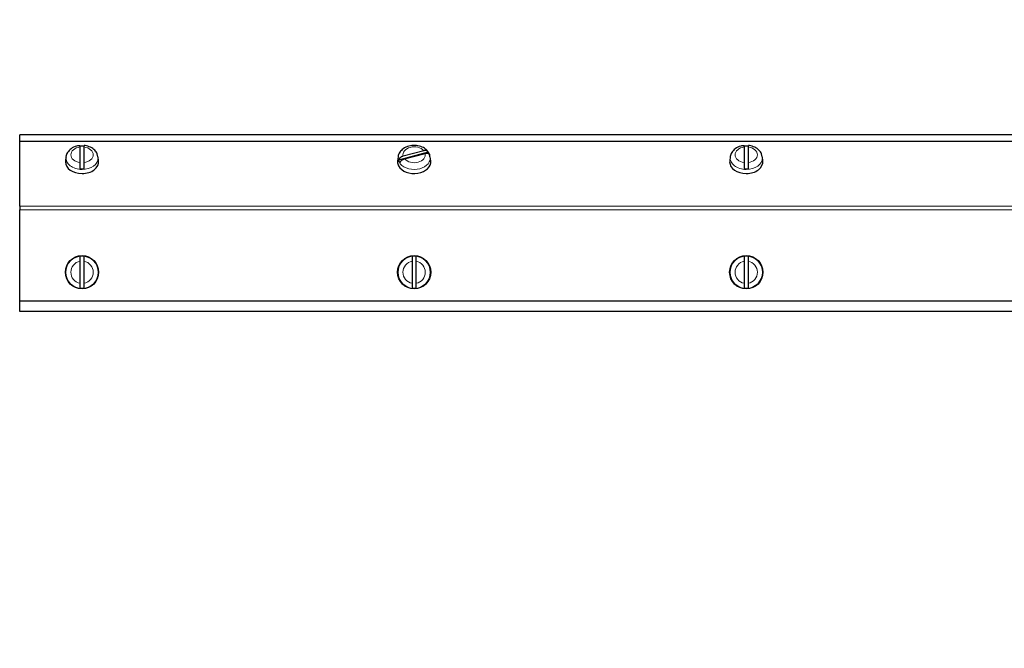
# Model space of a CAD drawing. Header units: inches. Extents: x 0 to 29700, y -16 to 21000.
# Tile 182 of 213: x 22118 to 22592, y 15259 to 15561. Entities that reach past the tile are written whole.
import ezdxf

# ---------------------------------------------------------------- set-up
doc = ezdxf.new("R2010")
doc.units = ezdxf.units.IN
doc.layers.add('1', color=7, linetype='Continuous', true_color=0xffffff)
doc.layers.add('254', color=7, linetype='Continuous', true_color=0xffffff)
doc.styles.add('latin_extended', font='simplex.shx')
doc.dimstyles.get("Standard").update_dxf_attribs({"dimtxt": 0.18, "dimasz": 0.18, "dimexe": 0.18, "dimexo": 0.0625, "dimgap": 0.09, "dimtad": 0, "dimtih": 1, "dimtoh": 1, "dimdec": 4, "dimzin": 0, "dimdsep": 46, "dimtxsty": 'Standard', "dimcen": 0.09, "dimadec": 0, "dimazin": 0, "dimtfac": 1, "dimtdec": 4, "dimtofl": 0, "dimtmove": 0, "dimatfit": 3, "dimfxl": 1, "dimtolj": 1, "dimtzin": 0, "dimarcsym": 0})

# ---------------------------------------------------------------- blocks, each defined once
blk = doc.blocks.new('_U6')
at = {"layer": '254', "color": 3, "linetype": 'Continuous', "lineweight": 13, "transparency": 16777216}
for p, q in [((27997.07, 16631.63), (27997.07, 12876.58)), ((18879.5, 15130.9), (18879.5, 12876.58)), ((19054.5, 12926.58), (27822.07, 12926.58))]:
    blk.add_line(p, q, dxfattribs=at)
at = {"layer": '254', "color": 3, "transparency": 16777216}
for points in [[(19054.5, 12955.75), (19054.5, 12897.41), (18879.5, 12926.58)], [(27822.07, 12897.41), (27822.07, 12955.75), (27997.07, 12926.58)]]:
    blk.add_solid(points, dxfattribs=at)
at = {"layer": 'Defpoints', "color": 0, "transparency": 16777216}
for p in [(27997.07, 16681.63), (18879.5, 15180.9), (27997.07, 12926.58)]:
    blk.add_point(p, dxfattribs=at)
at = {"layer": '254', "color": 2, "lineweight": 13, "transparency": 16777216, "insert": (23163.28, 13189.08), "char_height": 175, "attachment_point": 1, "style": 'latin_extended'}
blk.add_mtext('\\A1;9118', dxfattribs=at)

msp = doc.modelspace()

# ---------------------------------------------------------------- linework, layer by layer
at = {"layer": '1', "color": 2, "linetype": 'Continuous', "lineweight": 25}
for p, q in [((22117.999, 15502.795), (22117.999, 15505.939)), ((22817.999, 15505.939), (22117.999, 15505.939)), ((22117.999, 15502.648), (22117.999, 15502.795)), ((22117.999, 15471.638), (22117.999, 15502.648)), ((22146.999, 15500.066), (22146.999, 15492.589)), ((22148.999, 15492.589), (22148.999, 15500.066)), ((22314.825, 15497.545), (22300.471, 15493.747)), ((22312.6, 15498.3), (22302.696, 15495.679)), ((22303.397, 15494.355), (22313.301, 15496.975)), ((22466.999, 15500.066), (22466.999, 15492.589)), ((22468.999, 15492.589), (22468.999, 15500.066)), ((22140.029, 15493.428), (22139.999, 15492.933)), ((22140.257, 15495.259), (22140.029, 15493.428)), ((22155.968, 15493.428), (22155.74, 15495.259)), ((22300.029, 15493.428), (22299.999, 15492.933)), ((22300.257, 15495.259), (22300.029, 15493.428)), ((22315.968, 15493.428), (22315.74, 15495.259)), ((22460.029, 15493.428), (22459.999, 15492.933)), ((22460.257, 15495.259), (22460.029, 15493.428)), ((22475.968, 15493.428), (22475.74, 15495.259)), ((22117.991, 15474.967), (22118.003, 15474.967)), ((22117.991, 15474.614), (22118.003, 15474.614)), ((22117.999, 15471.638), (22117.999, 15469.87)), ((22117.999, 15426.015), (22117.999, 15469.87)), ((22118.003, 15464.36), (22117.991, 15464.36)), ((22117.991, 15464.007), (22118.003, 15464.007)), ((22118.003, 15464.007), (22117.991, 15464.007)), ((22118.003, 15463.66), (22117.991, 15463.66)), ((22146.999, 15445.041), (22146.999, 15434.467)), ((22148.999, 15434.467), (22148.999, 15445.041)), ((22306.999, 15445.041), (22306.999, 15434.467)), ((22308.999, 15434.467), (22308.999, 15445.041)), ((22466.999, 15445.041), (22466.999, 15434.467)), ((22468.999, 15434.467), (22468.999, 15445.041)), ((22117.999, 15425.797), (22117.999, 15426.015)), ((22117.999, 15420.925), (22117.999, 15425.797)), ((22813.416, 15420.925), (22117.999, 15420.925))]:
    msp.add_line(p, q, dxfattribs=at)
at = {"layer": '1', "color": 110, "linetype": 'Continuous', "lineweight": 13}
for p, q in [((22817.999, 15502.795), (22117.999, 15502.795)), ((22817.999, 15502.648), (22117.999, 15502.648)), ((22817.999, 15471.638), (22117.999, 15471.638)), ((22817.999, 15469.87), (22117.999, 15469.87)), ((22118.003, 15466.727), (22117.991, 15466.727)), ((22118.003, 15465.678), (22117.991, 15465.678)), ((22816.916, 15426.015), (22117.999, 15426.015)), ((22816.763, 15425.797), (22117.999, 15425.797))]:
    msp.add_line(p, q, dxfattribs=at)
at = {"layer": '1', "color": 2, "linetype": 'Continuous', "lineweight": 25}
for centre in [(22147.999, 15439.754), (22307.999, 15439.754), (22467.999, 15439.754)]:
    msp.add_circle(centre, 8, dxfattribs=at)
at = {"layer": '1', "color": 110, "linetype": 'Continuous', "lineweight": 13}
for centre in [(22147.999, 15439.754), (22307.999, 15439.754), (22467.999, 15439.754)]:
    msp.add_circle(centre, 7.772, dxfattribs=at)
for centre, start, end in [((22147.999, 15439.754), 100.71034, 259.28966), ((22147.999, 15439.754), 280.71034, 79.28966), ((22307.999, 15439.754), 100.71034, 259.28966), ((22307.999, 15439.754), 280.71034, 79.28966), ((22467.999, 15439.754), 100.71034, 259.28966), ((22467.999, 15439.754), 280.71034, 79.28966)]:
    msp.add_arc(centre, 5.381, start, end, dxfattribs=at)
at = {"layer": '1', "color": 2, "linetype": 'Continuous', "lineweight": 25}
for centre, start, end in [((22147.999, 15439.754), 82.56529, 97.43471), ((22307.999, 15439.754), 82.56529, 97.43471), ((22467.999, 15439.754), 82.56529, 97.43471), ((22147.999, 15439.754), 262.56529, 277.43471), ((22307.999, 15439.754), 262.56529, 277.43471), ((22467.999, 15439.754), 262.56529, 277.43471)]:
    msp.add_arc(centre, 7.728, start, end, dxfattribs=at)
at = {"layer": '1', "color": 110, "linetype": 'Continuous', "lineweight": 13}
for centre, major_axis, start_param, end_param in [((22147.999, 15496.327), (-5.381, 0), 4.8993196, 7.667051), ((22147.999, 15496.327), (-5.381, 0), 1.757727, 4.5254583), ((22307.999, 15496.327), (-5.381, 0), 3.6865587, 6.4542901), ((22307.999, 15496.327), (-5.381, 0), 0.5449661, 3.3126974), ((22467.999, 15496.327), (-5.381, 0), 4.8993196, 7.667051), ((22467.999, 15496.327), (-5.381, 0), 1.757727, 4.5254583), ((22147.999, 15494.778), (7.772, 0), 3.0606966, 4.712389), ((22147.999, 15494.778), (7.772, 0), 4.712389, 6.2831853), ((22147.999, 15494.778), (7.772, 0), 0, 0.097193), ((22307.999, 15494.778), (7.772, 0), 3.0560745, 3.4996281), ((22307.999, 15494.778), (7.772, 0), 3.4996281, 6.2831853), ((22307.999, 15494.778), (7.772, 0), 0, 0.0969887), ((22467.999, 15494.778), (7.772, 0), 3.0606966, 4.712389), ((22467.999, 15494.778), (7.772, 0), 4.712389, 6.2831853), ((22467.999, 15494.778), (7.772, 0), 0, 0.097193)]:
    msp.add_ellipse(centre, major_axis=major_axis, ratio=0.7071068, start_param=start_param, end_param=end_param, dxfattribs=at)
at = {"layer": '1', "color": 2, "linetype": 'Continuous', "lineweight": 25}
for centre, major_axis, start_param, end_param in [((22147.999, 15494.984), (7.728, 0), 1.4410362, 1.7005564), ((22307.999, 15494.984), (7.728, 0), 0.2282753, 0.4877955), ((22467.999, 15494.984), (7.728, 0), 1.4410362, 1.7005564), ((22147.999, 15492.933), (-8, 0), 0, 1.5707963), ((22147.999, 15492.933), (-8, 0), 1.5707963, 3.2292627), ((22307.999, 15492.933), (-8, 0), 0, 0.3580354), ((22307.999, 15494.984), (7.728, 0), 3.369868, 3.6293882), ((22307.999, 15492.933), (-8, 0), 0.3580354, 3.2292548), ((22467.999, 15492.933), (-8, 0), 0, 1.5707963), ((22467.999, 15492.933), (-8, 0), 1.5707963, 3.2292627), ((22147.999, 15494.984), (7.728, 0), 4.5826289, 4.8421491), ((22467.999, 15494.984), (7.728, 0), 4.5826289, 4.8421491)]:
    msp.add_ellipse(centre, major_axis=major_axis, ratio=0.7071068, start_param=start_param, end_param=end_param, dxfattribs=at)
for points, knots in [([(22147.007, 15500.701), (22146.439, 15500.681), (22144.897, 15500.48), (22142.686, 15499.4), (22141.022, 15497.597), (22140.232, 15496.076), (22140.29, 15495.284), (22140.299, 15495.203)], [0, 0, 0, 0, 0.1643105, 0.4682252, 0.7324263, 0.9729841, 1, 1, 1, 1]), ([(22146.999, 15500.784), (22146.999, 15500.784), (22146.999, 15500.784), (22146.999, 15500.783), (22146.999, 15500.781), (22146.999, 15500.776), (22146.999, 15500.773), (22146.999, 15500.754), (22146.999, 15500.726), (22146.999, 15500.669), (22146.999, 15500.647), (22146.999, 15500.61), (22146.999, 15500.597), (22146.999, 15500.57), (22146.999, 15500.555), (22146.999, 15500.48), (22146.999, 15500.41), (22146.999, 15500.252), (22146.999, 15500.164), (22146.999, 15500.066)], [0, 0, 0, 0, 0.0041489, 0.0041489, 0.059474, 0.059474, 0.114799, 0.114799, 0.3360993, 0.3360993, 0.4467494, 0.4467494, 0.5020745, 0.5020745, 0.5573995, 0.5573995, 0.7786998, 0.7786998, 1, 1, 1, 1]), ([(22148.999, 15500.066), (22148.999, 15500.164), (22148.999, 15500.252), (22148.999, 15500.41), (22148.999, 15500.48), (22148.999, 15500.571), (22148.999, 15500.598), (22148.999, 15500.648), (22148.999, 15500.669), (22148.999, 15500.727), (22148.999, 15500.754), (22148.999, 15500.773), (22148.999, 15500.776), (22148.999, 15500.781), (22148.999, 15500.783), (22148.999, 15500.784), (22148.999, 15500.785), (22148.999, 15500.785)], [0, 0, 0, 0, 0.2166383, 0.2166383, 0.4332767, 0.4332767, 0.5415958, 0.5415958, 0.649915, 0.649915, 0.8665534, 0.8665534, 0.9207129, 0.9207129, 0.9748725, 0.9748725, 1, 1, 1, 1]), ([(22155.625, 15495.313), (22155.6, 15495.813), (22155.373, 15496.976), (22154.153, 15498.64), (22152.144, 15500.039), (22150.26, 15500.674), (22149.159, 15500.753), (22148.999, 15500.76)], [0, 0, 0, 0, 0.1642998, 0.4063432, 0.666212, 0.9518404, 1, 1, 1, 1]), ([(22314.549, 15497.804), (22314.251, 15498.285), (22313.384, 15499.325), (22311.223, 15500.424), (22308.399, 15500.978), (22305.362, 15500.644), (22302.739, 15499.449), (22301.05, 15497.638), (22300.244, 15496.12), (22300.297, 15495.321), (22300.306, 15495.235)], [0, 0, 0, 0, 0.0972615, 0.2387068, 0.3926435, 0.5513837, 0.7144661, 0.8559382, 0.9846603, 1, 1, 1, 1]), ([(22314.825, 15497.545), (22314.798, 15497.633), (22314.76, 15497.716), (22314.688, 15497.831), (22314.662, 15497.868), (22314.618, 15497.921), (22314.603, 15497.939), (22314.572, 15497.973), (22314.555, 15497.989), (22314.47, 15498.071), (22314.393, 15498.128), (22314.265, 15498.202), (22314.22, 15498.225), (22314.15, 15498.256), (22314.127, 15498.266), (22314.078, 15498.285), (22314.053, 15498.294), (22313.926, 15498.337), (22313.82, 15498.362), (22313.651, 15498.387), (22313.594, 15498.394), (22313.506, 15498.4), (22313.476, 15498.401), (22313.416, 15498.403), (22313.386, 15498.404), (22313.233, 15498.403), (22313.109, 15498.394), (22312.857, 15498.36), (22312.73, 15498.334), (22312.6, 15498.3)], [0, 0, 0, 0, 0.125, 0.125, 0.1875, 0.1875, 0.21875, 0.21875, 0.25, 0.25, 0.375, 0.375, 0.4375, 0.4375, 0.46875, 0.46875, 0.5, 0.5, 0.625, 0.625, 0.6875, 0.6875, 0.71875, 0.71875, 0.75, 0.75, 0.875, 0.875, 1, 1, 1, 1]), ([(22313.301, 15496.975), (22313.43, 15497.009), (22313.558, 15497.035), (22313.81, 15497.07), (22313.935, 15497.079), (22314.118, 15497.079), (22314.178, 15497.077), (22314.295, 15497.069), (22314.353, 15497.063), (22314.521, 15497.038), (22314.628, 15497.012), (22314.754, 15496.97), (22314.779, 15496.961), (22314.828, 15496.942), (22314.899, 15496.912), (22314.966, 15496.877), (22315.094, 15496.803), (22315.17, 15496.746), (22315.256, 15496.665), (22315.273, 15496.648), (22315.304, 15496.614), (22315.319, 15496.597), (22315.363, 15496.543), (22315.389, 15496.507), (22315.461, 15496.391), (22315.499, 15496.309), (22315.526, 15496.22)], [0, 0, 0, 0, 0.125, 0.125, 0.25, 0.25, 0.3125, 0.3125, 0.375, 0.375, 0.5, 0.5, 0.53125, 0.53125, 0.5625, 0.625, 0.625, 0.75, 0.75, 0.78125, 0.78125, 0.8125, 0.8125, 0.875, 0.875, 1, 1, 1, 1]), ([(22467.007, 15500.701), (22466.439, 15500.681), (22464.897, 15500.48), (22462.686, 15499.4), (22461.022, 15497.597), (22460.232, 15496.076), (22460.29, 15495.284), (22460.299, 15495.203)], [0, 0, 0, 0, 0.1643105, 0.4682252, 0.7324263, 0.9729841, 1, 1, 1, 1]), ([(22466.999, 15500.784), (22466.999, 15500.784), (22466.999, 15500.784), (22466.999, 15500.783), (22466.999, 15500.781), (22466.999, 15500.776), (22466.999, 15500.773), (22466.999, 15500.754), (22466.999, 15500.726), (22466.999, 15500.669), (22466.999, 15500.647), (22466.999, 15500.61), (22466.999, 15500.597), (22466.999, 15500.57), (22466.999, 15500.555), (22466.999, 15500.48), (22466.999, 15500.41), (22466.999, 15500.252), (22466.999, 15500.164), (22466.999, 15500.066)], [0, 0, 0, 0, 0.0041489, 0.0041489, 0.059474, 0.059474, 0.114799, 0.114799, 0.3360993, 0.3360993, 0.4467494, 0.4467494, 0.5020745, 0.5020745, 0.5573995, 0.5573995, 0.7786998, 0.7786998, 1, 1, 1, 1]), ([(22468.999, 15500.066), (22468.999, 15500.164), (22468.999, 15500.252), (22468.999, 15500.41), (22468.999, 15500.48), (22468.999, 15500.571), (22468.999, 15500.598), (22468.999, 15500.648), (22468.999, 15500.669), (22468.999, 15500.727), (22468.999, 15500.754), (22468.999, 15500.773), (22468.999, 15500.776), (22468.999, 15500.781), (22468.999, 15500.783), (22468.999, 15500.784), (22468.999, 15500.785), (22468.999, 15500.785)], [0, 0, 0, 0, 0.2166383, 0.2166383, 0.4332767, 0.4332767, 0.5415958, 0.5415958, 0.649915, 0.649915, 0.8665534, 0.8665534, 0.9207129, 0.9207129, 0.9748725, 0.9748725, 1, 1, 1, 1]), ([(22475.625, 15495.313), (22475.6, 15495.813), (22475.373, 15496.976), (22474.153, 15498.64), (22472.144, 15500.039), (22470.26, 15500.674), (22469.159, 15500.753), (22468.999, 15500.76)], [0, 0, 0, 0, 0.1642998, 0.4063432, 0.666212, 0.9518404, 1, 1, 1, 1]), ([(22146.999, 15492.589), (22146.999, 15492.491), (22146.999, 15492.386), (22146.999, 15492.164), (22146.999, 15492.046), (22146.999, 15491.86), (22146.999, 15491.796), (22146.999, 15491.669), (22146.999, 15491.604), (22146.999, 15491.407), (22146.999, 15491.273), (22146.999, 15491.101), (22146.999, 15491.067), (22146.999, 15490.998), (22146.999, 15490.964), (22146.999, 15490.861), (22146.999, 15490.793), (22146.999, 15490.589), (22146.999, 15490.453), (22146.999, 15490.285), (22146.999, 15490.251), (22146.999, 15490.185), (22146.999, 15490.152), (22146.999, 15490.055), (22146.999, 15489.991), (22146.999, 15489.802), (22146.999, 15489.681), (22146.999, 15489.565)], [0, 0, 0, 0, 0.125, 0.125, 0.25, 0.25, 0.3125, 0.3125, 0.375, 0.375, 0.5, 0.5, 0.53125, 0.53125, 0.5625, 0.5625, 0.625, 0.625, 0.75, 0.75, 0.78125, 0.78125, 0.8125, 0.8125, 0.875, 0.875, 1, 1, 1, 1]), ([(22148.999, 15489.565), (22148.999, 15489.681), (22148.999, 15489.802), (22148.999, 15489.991), (22148.999, 15490.055), (22148.999, 15490.152), (22148.999, 15490.185), (22148.999, 15490.252), (22148.999, 15490.285), (22148.999, 15490.453), (22148.999, 15490.589), (22148.999, 15490.793), (22148.999, 15490.862), (22148.999, 15490.965), (22148.999, 15490.999), (22148.999, 15491.068), (22148.999, 15491.102), (22148.999, 15491.274), (22148.999, 15491.408), (22148.999, 15491.604), (22148.999, 15491.669), (22148.999, 15491.765), (22148.999, 15491.797), (22148.999, 15491.86), (22148.999, 15491.892), (22148.999, 15492.047), (22148.999, 15492.164), (22148.999, 15492.386), (22148.999, 15492.491), (22148.999, 15492.589)], [0, 0, 0, 0, 0.125, 0.125, 0.1875, 0.1875, 0.21875, 0.21875, 0.25, 0.25, 0.375, 0.375, 0.4375, 0.4375, 0.46875, 0.46875, 0.5, 0.5, 0.625, 0.625, 0.6875, 0.6875, 0.71875, 0.71875, 0.75, 0.75, 0.875, 0.875, 1, 1, 1, 1]), ([(22302.696, 15495.679), (22302.567, 15495.645), (22302.439, 15495.603), (22302.187, 15495.504), (22302.062, 15495.448), (22301.879, 15495.351), (22301.819, 15495.317), (22301.702, 15495.247), (22301.644, 15495.21), (22301.476, 15495.096), (22301.37, 15495.015), (22301.243, 15494.905), (22301.218, 15494.883), (22301.169, 15494.838), (22301.098, 15494.77), (22301.031, 15494.701), (22300.903, 15494.559), (22300.827, 15494.461), (22300.741, 15494.334), (22300.725, 15494.309), (22300.693, 15494.258), (22300.678, 15494.233), (22300.634, 15494.157), (22300.608, 15494.106), (22300.536, 15493.952), (22300.498, 15493.85), (22300.471, 15493.747)], [0, 0, 0, 0, 0.125, 0.125, 0.25, 0.25, 0.3125, 0.3125, 0.375, 0.375, 0.5, 0.5, 0.53125, 0.53125, 0.5625, 0.625, 0.625, 0.75, 0.75, 0.78125, 0.78125, 0.8125, 0.8125, 0.875, 0.875, 1, 1, 1, 1]), ([(22301.172, 15492.423), (22301.199, 15492.525), (22301.237, 15492.628), (22301.309, 15492.781), (22301.335, 15492.832), (22301.379, 15492.908), (22301.394, 15492.934), (22301.425, 15492.985), (22301.442, 15493.01), (22301.528, 15493.137), (22301.604, 15493.234), (22301.732, 15493.376), (22301.777, 15493.423), (22301.847, 15493.491), (22301.87, 15493.514), (22301.919, 15493.559), (22301.944, 15493.581), (22302.071, 15493.69), (22302.177, 15493.772), (22302.346, 15493.886), (22302.403, 15493.923), (22302.491, 15493.976), (22302.521, 15493.993), (22302.581, 15494.027), (22302.611, 15494.043), (22302.764, 15494.124), (22302.888, 15494.18), (22303.14, 15494.279), (22303.267, 15494.32), (22303.397, 15494.355)], [0, 0, 0, 0, 0.125, 0.125, 0.1875, 0.1875, 0.21875, 0.21875, 0.25, 0.25, 0.375, 0.375, 0.4375, 0.4375, 0.46875, 0.46875, 0.5, 0.5, 0.625, 0.625, 0.6875, 0.6875, 0.71875, 0.71875, 0.75, 0.75, 0.875, 0.875, 1, 1, 1, 1]), ([(22466.999, 15492.589), (22466.999, 15492.491), (22466.999, 15492.386), (22466.999, 15492.164), (22466.999, 15492.046), (22466.999, 15491.86), (22466.999, 15491.796), (22466.999, 15491.669), (22466.999, 15491.604), (22466.999, 15491.407), (22466.999, 15491.273), (22466.999, 15491.101), (22466.999, 15491.067), (22466.999, 15490.998), (22466.999, 15490.964), (22466.999, 15490.861), (22466.999, 15490.793), (22466.999, 15490.589), (22466.999, 15490.453), (22466.999, 15490.285), (22466.999, 15490.251), (22466.999, 15490.185), (22466.999, 15490.152), (22466.999, 15490.055), (22466.999, 15489.991), (22466.999, 15489.802), (22466.999, 15489.681), (22466.999, 15489.565)], [0, 0, 0, 0, 0.125, 0.125, 0.25, 0.25, 0.3125, 0.3125, 0.375, 0.375, 0.5, 0.5, 0.53125, 0.53125, 0.5625, 0.5625, 0.625, 0.625, 0.75, 0.75, 0.78125, 0.78125, 0.8125, 0.8125, 0.875, 0.875, 1, 1, 1, 1]), ([(22468.999, 15489.565), (22468.999, 15489.681), (22468.999, 15489.802), (22468.999, 15489.991), (22468.999, 15490.055), (22468.999, 15490.152), (22468.999, 15490.185), (22468.999, 15490.252), (22468.999, 15490.285), (22468.999, 15490.453), (22468.999, 15490.589), (22468.999, 15490.793), (22468.999, 15490.862), (22468.999, 15490.965), (22468.999, 15490.999), (22468.999, 15491.068), (22468.999, 15491.102), (22468.999, 15491.274), (22468.999, 15491.408), (22468.999, 15491.604), (22468.999, 15491.669), (22468.999, 15491.765), (22468.999, 15491.797), (22468.999, 15491.86), (22468.999, 15491.892), (22468.999, 15492.047), (22468.999, 15492.164), (22468.999, 15492.386), (22468.999, 15492.491), (22468.999, 15492.589)], [0, 0, 0, 0, 0.125, 0.125, 0.1875, 0.1875, 0.21875, 0.21875, 0.25, 0.25, 0.375, 0.375, 0.4375, 0.4375, 0.46875, 0.46875, 0.5, 0.5, 0.625, 0.625, 0.6875, 0.6875, 0.71875, 0.71875, 0.75, 0.75, 0.875, 0.875, 1, 1, 1, 1]), ([(22146.999, 15447.417), (22146.999, 15447.388), (22146.999, 15447.348), (22146.999, 15447.271), (22146.999, 15447.243), (22146.999, 15447.196), (22146.999, 15447.18), (22146.999, 15447.146), (22146.999, 15447.128), (22146.999, 15447.037), (22146.999, 15446.955), (22146.999, 15446.819), (22146.999, 15446.771), (22146.999, 15446.697), (22146.999, 15446.671), (22146.999, 15446.619), (22146.999, 15446.592), (22146.999, 15446.457), (22146.999, 15446.343), (22146.999, 15446.164), (22146.999, 15446.102), (22146.999, 15446.008), (22146.999, 15445.977), (22146.999, 15445.913), (22146.999, 15445.88), (22146.999, 15445.717), (22146.999, 15445.585), (22146.999, 15445.316), (22146.999, 15445.179), (22146.999, 15445.041)], [0, 0, 0, 0, 0.125, 0.125, 0.1875, 0.1875, 0.21875, 0.21875, 0.25, 0.25, 0.375, 0.375, 0.4375, 0.4375, 0.46875, 0.46875, 0.5, 0.5, 0.625, 0.625, 0.6875, 0.6875, 0.71875, 0.71875, 0.75, 0.75, 0.875, 0.875, 1, 1, 1, 1]), ([(22148.999, 15445.041), (22148.999, 15445.179), (22148.999, 15445.316), (22148.999, 15445.585), (22148.999, 15445.718), (22148.999, 15445.914), (22148.999, 15445.978), (22148.999, 15446.103), (22148.999, 15446.164), (22148.999, 15446.344), (22148.999, 15446.458), (22148.999, 15446.593), (22148.999, 15446.619), (22148.999, 15446.671), (22148.999, 15446.748), (22148.999, 15446.819), (22148.999, 15446.955), (22148.999, 15447.037), (22148.999, 15447.129), (22148.999, 15447.146), (22148.999, 15447.18), (22148.999, 15447.196), (22148.999, 15447.243), (22148.999, 15447.271), (22148.999, 15447.348), (22148.999, 15447.388), (22148.999, 15447.417)], [0, 0, 0, 0, 0.125, 0.125, 0.25, 0.25, 0.3125, 0.3125, 0.375, 0.375, 0.5, 0.5, 0.53125, 0.53125, 0.5625, 0.625, 0.625, 0.75, 0.75, 0.78125, 0.78125, 0.8125, 0.8125, 0.875, 0.875, 1, 1, 1, 1]), ([(22306.999, 15447.417), (22306.999, 15447.388), (22306.999, 15447.348), (22306.999, 15447.271), (22306.999, 15447.243), (22306.999, 15447.196), (22306.999, 15447.18), (22306.999, 15447.146), (22306.999, 15447.128), (22306.999, 15447.037), (22306.999, 15446.955), (22306.999, 15446.819), (22306.999, 15446.771), (22306.999, 15446.697), (22306.999, 15446.671), (22306.999, 15446.619), (22306.999, 15446.592), (22306.999, 15446.457), (22306.999, 15446.343), (22306.999, 15446.164), (22306.999, 15446.102), (22306.999, 15446.008), (22306.999, 15445.977), (22306.999, 15445.913), (22306.999, 15445.88), (22306.999, 15445.717), (22306.999, 15445.585), (22306.999, 15445.316), (22306.999, 15445.179), (22306.999, 15445.041)], [0, 0, 0, 0, 0.125, 0.125, 0.1875, 0.1875, 0.21875, 0.21875, 0.25, 0.25, 0.375, 0.375, 0.4375, 0.4375, 0.46875, 0.46875, 0.5, 0.5, 0.625, 0.625, 0.6875, 0.6875, 0.71875, 0.71875, 0.75, 0.75, 0.875, 0.875, 1, 1, 1, 1]), ([(22308.999, 15445.041), (22308.999, 15445.179), (22308.999, 15445.316), (22308.999, 15445.585), (22308.999, 15445.718), (22308.999, 15445.914), (22308.999, 15445.978), (22308.999, 15446.103), (22308.999, 15446.164), (22308.999, 15446.344), (22308.999, 15446.458), (22308.999, 15446.593), (22308.999, 15446.619), (22308.999, 15446.671), (22308.999, 15446.748), (22308.999, 15446.819), (22308.999, 15446.955), (22308.999, 15447.037), (22308.999, 15447.129), (22308.999, 15447.146), (22308.999, 15447.18), (22308.999, 15447.196), (22308.999, 15447.243), (22308.999, 15447.271), (22308.999, 15447.348), (22308.999, 15447.388), (22308.999, 15447.417)], [0, 0, 0, 0, 0.125, 0.125, 0.25, 0.25, 0.3125, 0.3125, 0.375, 0.375, 0.5, 0.5, 0.53125, 0.53125, 0.5625, 0.625, 0.625, 0.75, 0.75, 0.78125, 0.78125, 0.8125, 0.8125, 0.875, 0.875, 1, 1, 1, 1]), ([(22466.999, 15447.417), (22466.999, 15447.388), (22466.999, 15447.348), (22466.999, 15447.271), (22466.999, 15447.243), (22466.999, 15447.196), (22466.999, 15447.18), (22466.999, 15447.146), (22466.999, 15447.128), (22466.999, 15447.037), (22466.999, 15446.955), (22466.999, 15446.819), (22466.999, 15446.771), (22466.999, 15446.697), (22466.999, 15446.671), (22466.999, 15446.619), (22466.999, 15446.592), (22466.999, 15446.457), (22466.999, 15446.343), (22466.999, 15446.164), (22466.999, 15446.102), (22466.999, 15446.008), (22466.999, 15445.977), (22466.999, 15445.913), (22466.999, 15445.88), (22466.999, 15445.717), (22466.999, 15445.585), (22466.999, 15445.316), (22466.999, 15445.179), (22466.999, 15445.041)], [0, 0, 0, 0, 0.125, 0.125, 0.1875, 0.1875, 0.21875, 0.21875, 0.25, 0.25, 0.375, 0.375, 0.4375, 0.4375, 0.46875, 0.46875, 0.5, 0.5, 0.625, 0.625, 0.6875, 0.6875, 0.71875, 0.71875, 0.75, 0.75, 0.875, 0.875, 1, 1, 1, 1]), ([(22468.999, 15445.041), (22468.999, 15445.179), (22468.999, 15445.316), (22468.999, 15445.585), (22468.999, 15445.718), (22468.999, 15445.914), (22468.999, 15445.978), (22468.999, 15446.103), (22468.999, 15446.164), (22468.999, 15446.344), (22468.999, 15446.458), (22468.999, 15446.593), (22468.999, 15446.619), (22468.999, 15446.671), (22468.999, 15446.748), (22468.999, 15446.819), (22468.999, 15446.955), (22468.999, 15447.037), (22468.999, 15447.129), (22468.999, 15447.146), (22468.999, 15447.18), (22468.999, 15447.196), (22468.999, 15447.243), (22468.999, 15447.271), (22468.999, 15447.348), (22468.999, 15447.388), (22468.999, 15447.417)], [0, 0, 0, 0, 0.125, 0.125, 0.25, 0.25, 0.3125, 0.3125, 0.375, 0.375, 0.5, 0.5, 0.53125, 0.53125, 0.5625, 0.625, 0.625, 0.75, 0.75, 0.78125, 0.78125, 0.8125, 0.8125, 0.875, 0.875, 1, 1, 1, 1]), ([(22146.999, 15434.467), (22146.999, 15434.328), (22146.999, 15434.192), (22146.999, 15433.923), (22146.999, 15433.79), (22146.999, 15433.594), (22146.999, 15433.53), (22146.999, 15433.405), (22146.999, 15433.344), (22146.999, 15433.164), (22146.999, 15433.05), (22146.999, 15432.915), (22146.999, 15432.888), (22146.999, 15432.836), (22146.999, 15432.76), (22146.999, 15432.689), (22146.999, 15432.553), (22146.999, 15432.47), (22146.999, 15432.379), (22146.999, 15432.362), (22146.999, 15432.328), (22146.999, 15432.312), (22146.999, 15432.265), (22146.999, 15432.237), (22146.999, 15432.16), (22146.999, 15432.12), (22146.999, 15432.091)], [0, 0, 0, 0, 0.125, 0.125, 0.25, 0.25, 0.3125, 0.3125, 0.375, 0.375, 0.5, 0.5, 0.53125, 0.53125, 0.5625, 0.625, 0.625, 0.75, 0.75, 0.78125, 0.78125, 0.8125, 0.8125, 0.875, 0.875, 1, 1, 1, 1]), ([(22148.999, 15432.091), (22148.999, 15432.12), (22148.999, 15432.16), (22148.999, 15432.237), (22148.999, 15432.265), (22148.999, 15432.312), (22148.999, 15432.328), (22148.999, 15432.362), (22148.999, 15432.379), (22148.999, 15432.471), (22148.999, 15432.553), (22148.999, 15432.689), (22148.999, 15432.737), (22148.999, 15432.811), (22148.999, 15432.837), (22148.999, 15432.889), (22148.999, 15432.915), (22148.999, 15433.051), (22148.999, 15433.165), (22148.999, 15433.344), (22148.999, 15433.405), (22148.999, 15433.499), (22148.999, 15433.531), (22148.999, 15433.595), (22148.999, 15433.628), (22148.999, 15433.791), (22148.999, 15433.923), (22148.999, 15434.192), (22148.999, 15434.328), (22148.999, 15434.467)], [0, 0, 0, 0, 0.125, 0.125, 0.1875, 0.1875, 0.21875, 0.21875, 0.25, 0.25, 0.375, 0.375, 0.4375, 0.4375, 0.46875, 0.46875, 0.5, 0.5, 0.625, 0.625, 0.6875, 0.6875, 0.71875, 0.71875, 0.75, 0.75, 0.875, 0.875, 1, 1, 1, 1]), ([(22306.999, 15434.467), (22306.999, 15434.328), (22306.999, 15434.192), (22306.999, 15433.923), (22306.999, 15433.79), (22306.999, 15433.594), (22306.999, 15433.53), (22306.999, 15433.405), (22306.999, 15433.344), (22306.999, 15433.164), (22306.999, 15433.05), (22306.999, 15432.915), (22306.999, 15432.888), (22306.999, 15432.836), (22306.999, 15432.76), (22306.999, 15432.689), (22306.999, 15432.553), (22306.999, 15432.47), (22306.999, 15432.379), (22306.999, 15432.362), (22306.999, 15432.328), (22306.999, 15432.312), (22306.999, 15432.265), (22306.999, 15432.237), (22306.999, 15432.16), (22306.999, 15432.12), (22306.999, 15432.091)], [0, 0, 0, 0, 0.125, 0.125, 0.25, 0.25, 0.3125, 0.3125, 0.375, 0.375, 0.5, 0.5, 0.53125, 0.53125, 0.5625, 0.625, 0.625, 0.75, 0.75, 0.78125, 0.78125, 0.8125, 0.8125, 0.875, 0.875, 1, 1, 1, 1]), ([(22308.999, 15432.091), (22308.999, 15432.12), (22308.999, 15432.16), (22308.999, 15432.237), (22308.999, 15432.265), (22308.999, 15432.312), (22308.999, 15432.328), (22308.999, 15432.362), (22308.999, 15432.379), (22308.999, 15432.471), (22308.999, 15432.553), (22308.999, 15432.689), (22308.999, 15432.737), (22308.999, 15432.811), (22308.999, 15432.837), (22308.999, 15432.889), (22308.999, 15432.915), (22308.999, 15433.051), (22308.999, 15433.165), (22308.999, 15433.344), (22308.999, 15433.405), (22308.999, 15433.499), (22308.999, 15433.531), (22308.999, 15433.595), (22308.999, 15433.628), (22308.999, 15433.791), (22308.999, 15433.923), (22308.999, 15434.192), (22308.999, 15434.328), (22308.999, 15434.467)], [0, 0, 0, 0, 0.125, 0.125, 0.1875, 0.1875, 0.21875, 0.21875, 0.25, 0.25, 0.375, 0.375, 0.4375, 0.4375, 0.46875, 0.46875, 0.5, 0.5, 0.625, 0.625, 0.6875, 0.6875, 0.71875, 0.71875, 0.75, 0.75, 0.875, 0.875, 1, 1, 1, 1]), ([(22466.999, 15434.467), (22466.999, 15434.328), (22466.999, 15434.192), (22466.999, 15433.923), (22466.999, 15433.79), (22466.999, 15433.594), (22466.999, 15433.53), (22466.999, 15433.405), (22466.999, 15433.344), (22466.999, 15433.164), (22466.999, 15433.05), (22466.999, 15432.915), (22466.999, 15432.888), (22466.999, 15432.836), (22466.999, 15432.76), (22466.999, 15432.689), (22466.999, 15432.553), (22466.999, 15432.47), (22466.999, 15432.379), (22466.999, 15432.362), (22466.999, 15432.328), (22466.999, 15432.312), (22466.999, 15432.265), (22466.999, 15432.237), (22466.999, 15432.16), (22466.999, 15432.12), (22466.999, 15432.091)], [0, 0, 0, 0, 0.125, 0.125, 0.25, 0.25, 0.3125, 0.3125, 0.375, 0.375, 0.5, 0.5, 0.53125, 0.53125, 0.5625, 0.625, 0.625, 0.75, 0.75, 0.78125, 0.78125, 0.8125, 0.8125, 0.875, 0.875, 1, 1, 1, 1]), ([(22468.999, 15432.091), (22468.999, 15432.12), (22468.999, 15432.16), (22468.999, 15432.237), (22468.999, 15432.265), (22468.999, 15432.312), (22468.999, 15432.328), (22468.999, 15432.362), (22468.999, 15432.379), (22468.999, 15432.471), (22468.999, 15432.553), (22468.999, 15432.689), (22468.999, 15432.737), (22468.999, 15432.811), (22468.999, 15432.837), (22468.999, 15432.889), (22468.999, 15432.915), (22468.999, 15433.051), (22468.999, 15433.165), (22468.999, 15433.344), (22468.999, 15433.405), (22468.999, 15433.499), (22468.999, 15433.531), (22468.999, 15433.595), (22468.999, 15433.628), (22468.999, 15433.791), (22468.999, 15433.923), (22468.999, 15434.192), (22468.999, 15434.328), (22468.999, 15434.467)], [0, 0, 0, 0, 0.125, 0.125, 0.1875, 0.1875, 0.21875, 0.21875, 0.25, 0.25, 0.375, 0.375, 0.4375, 0.4375, 0.46875, 0.46875, 0.5, 0.5, 0.625, 0.625, 0.6875, 0.6875, 0.71875, 0.71875, 0.75, 0.75, 0.875, 0.875, 1, 1, 1, 1])]:
    msp.add_open_spline(points, degree=3, knots=knots, dxfattribs=at)
msp.add_open_spline([(22315.628, 15495.312), (22315.444, 15496.278)], degree=1, dxfattribs=at)

# ---------------------------------------------------------------- dimensions: what is measured, and where the dimension line sits
at = {"layer": '254', "color": 2, "linetype": 'Continuous', "lineweight": 13}
dim = msp.add_linear_dim(base=(27997.065, 12926.581), p1=(18879.499, 15180.9), p2=(27997.065, 16681.628), dimstyle='Standard', override={"dimscale": 50, "dimtxt": 3.5, "dimasz": 3.5, "dimexe": 1, "dimexo": 1, "dimgap": 1.75, "dimtad": 1, "dimtih": 1, "dimtoh": 0, "dimdec": 0, "dimlfac": 1, "dimzin": 8, "dimdsep": 46, "dimlunit": 2, "dimtxsty": 'latin_extended', "dimsah": 1, "dimse1": 0, "dimse2": 0, "dimsd1": 0, "dimsd2": 0, "dimclrd": 3, "dimclre": 3, "dimclrt": 2, "dimtol": 0, "dimtm": -0.1, "dimtfac": 0.714286, "dimtdec": 3, "dimtofl": 1, "dimtmove": 0, "dimtzin": 8, "dimlwd": 13, "dimlwe": 13}, dxfattribs=at)
dim.commit()
dim.dimension.update_dxf_attribs({"geometry": '_U6', "text_midpoint": (23438.282, 12926.581), "dimtype": 160})

doc.saveas('drawing.dxf')
